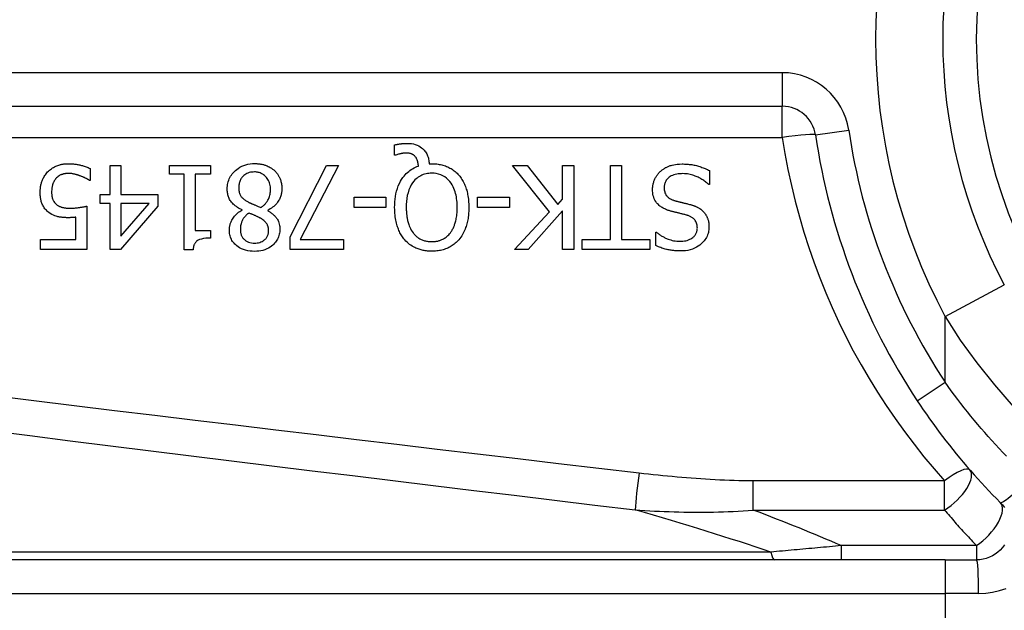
# Model space of a CAD drawing. Header units: inches. Extents: x 7 to 171, y 11 to 89.
# Tile 16 of 128: x 7.859 to 8.437, y 35.891 to 36.237. Entities that reach past the tile are written whole.
import ezdxf

# ---------------------------------------------------------------- set-up
doc = ezdxf.new("R2010")
doc.units = ezdxf.units.IN
doc.header["$MEASUREMENT"] = 0
doc.layers.add('Visible Edges(ANSI)', color=7, linetype='Continuous', lineweight=25)
doc.layers.add('Visible Tangent Edges(ANSI)', color=7, linetype='Continuous', lineweight=25)

msp = doc.modelspace()

# ---------------------------------------------------------------- linework, layer by layer
at = {"layer": 'Visible Edges(ANSI)'}
for p, q in [((7.65439, 36.18637), (8.30637, 36.18637)), ((8.07883, 36.1578), (8.07883, 36.16374)), ((8.07971, 36.1578), (8.07883, 36.1578)), ((8.09925, 36.15273), (8.10077, 36.15273)), ((7.90041, 36.14994), (7.90041, 36.14296)), ((7.91205, 36.1517), (7.91839, 36.1517)), ((7.91205, 36.13479), (7.91205, 36.1517)), ((7.91839, 36.1517), (7.91839, 36.13479)), ((7.94691, 36.14667), (7.94691, 36.1517)), ((7.94691, 36.1517), (7.97092, 36.1517)), ((7.95564, 36.14667), (7.94691, 36.14667)), ((7.95564, 36.10232), (7.95564, 36.14667)), ((7.96198, 36.14667), (7.96198, 36.11369)), ((7.97092, 36.14667), (7.96198, 36.14667)), ((7.97092, 36.1517), (7.97092, 36.14667)), ((8.01774, 36.10986), (8.03903, 36.1517)), ((8.04605, 36.1517), (8.02356, 36.10827)), ((8.03903, 36.1517), (8.04605, 36.1517)), ((8.16976, 36.12446), (8.14819, 36.1517)), ((8.14819, 36.1517), (8.15668, 36.1517)), ((8.15668, 36.1517), (8.17467, 36.1288)), ((8.17754, 36.1517), (8.18408, 36.1517)), ((8.17754, 36.13203), (8.17754, 36.1517)), ((8.18408, 36.1517), (8.18408, 36.10248)), ((8.20557, 36.10831), (8.20557, 36.1517)), ((8.20557, 36.1517), (8.21211, 36.1517)), ((8.21211, 36.1517), (8.21211, 36.10831)), ((8.26372, 36.14874), (8.26372, 36.14053)), ((7.90041, 36.14296), (7.89993, 36.14296)), ((8.26372, 36.14053), (8.26324, 36.14053)), ((7.90619, 36.12948), (7.90619, 36.13479)), ((7.90619, 36.13479), (7.91205, 36.13479)), ((7.91839, 36.13479), (7.94013, 36.13479)), ((7.94013, 36.13479), (7.94013, 36.12785)), ((7.91205, 36.12948), (7.90619, 36.12948)), ((7.91205, 36.10248), (7.91205, 36.12948)), ((7.91839, 36.12948), (7.91839, 36.11026)), ((7.91839, 36.11026), (7.93494, 36.12948)), ((7.93494, 36.12948), (7.91839, 36.12948)), ((8.05518, 36.12717), (8.05518, 36.13315)), ((8.05518, 36.13315), (8.07381, 36.13315)), ((8.07381, 36.13315), (8.07381, 36.12717)), ((8.12765, 36.12717), (8.12765, 36.13315)), ((8.12765, 36.13315), (8.14627, 36.13315)), ((8.14627, 36.13315), (8.14627, 36.12717)), ((8.17467, 36.1288), (8.17754, 36.13203)), ((7.89837, 36.12785), (7.89837, 36.10248)), ((7.94013, 36.12785), (7.91811, 36.10248)), ((7.98954, 36.12549), (7.98954, 36.12569)), ((8.00454, 36.12541), (8.00454, 36.12521)), ((8.07381, 36.12717), (8.05518, 36.12717)), ((8.14627, 36.12717), (8.12765, 36.12717)), ((8.14938, 36.10248), (8.16976, 36.12446)), ((8.17754, 36.12509), (8.15736, 36.10248)), ((8.17754, 36.10248), (8.17754, 36.12509)), ((7.89203, 36.10827), (7.89203, 36.12139)), ((7.96198, 36.11369), (7.97092, 36.11369)), ((7.97092, 36.11369), (7.97092, 36.10918)), ((8.23217, 36.1048), (8.23217, 36.11261)), ((8.23217, 36.11261), (8.23265, 36.11261)), ((7.87137, 36.10248), (7.87137, 36.10827)), ((7.87137, 36.10827), (7.89203, 36.10827)), ((8.01774, 36.10248), (8.01774, 36.10986)), ((8.02356, 36.10827), (8.04896, 36.10827)), ((8.04896, 36.10827), (8.04896, 36.10248)), ((8.18906, 36.10248), (8.18906, 36.10831)), ((8.18906, 36.10831), (8.20557, 36.10831)), ((8.21211, 36.10831), (8.22862, 36.10831)), ((8.22862, 36.10831), (8.22862, 36.10248)), ((7.89837, 36.10248), (7.87137, 36.10248)), ((7.91811, 36.10248), (7.91205, 36.10248)), ((7.96075, 36.10232), (7.95564, 36.10232)), ((8.04896, 36.10248), (8.01774, 36.10248)), ((8.15736, 36.10248), (8.14938, 36.10248)), ((8.18408, 36.10248), (8.17754, 36.10248)), ((8.22862, 36.10248), (8.18906, 36.10248)), ((8.40187, 35.92061), (7.75281, 35.92061)), ((8.40187, 35.92061), (8.4203, 35.92061))]:
    msp.add_line(p, q, dxfattribs=at)
at = {"layer": 'Visible Edges(ANSI)', "flags": 128}
for points in [[(8.07883, 36.16374), (8.07923, 36.16383), (8.07963, 36.16392), (8.08001, 36.164), (8.08039, 36.16408), (8.08076, 36.16414), (8.08112, 36.16421), (8.08147, 36.16426), (8.0818, 36.16431), (8.08212, 36.16436), (8.08243, 36.1644), (8.08273, 36.16443), (8.08301, 36.16447), (8.0833, 36.1645), (8.08359, 36.16452), (8.08388, 36.16455), (8.08417, 36.16457), (8.08446, 36.16459), (8.08475, 36.16461), (8.08504, 36.16462), (8.08533, 36.16464), (8.08562, 36.16464), (8.08591, 36.16465), (8.0862, 36.16466), (8.08649, 36.16466)], [(8.08649, 36.16466), (8.08766, 36.16462), (8.08882, 36.16451), (8.08997, 36.16431), (8.09109, 36.16402), (8.09219, 36.16363), (8.09319, 36.16316), (8.09406, 36.16265), (8.0948, 36.16213), (8.09542, 36.16162), (8.09593, 36.16114), (8.09638, 36.16066), (8.09679, 36.16015), (8.09718, 36.15962), (8.09752, 36.15907), (8.09784, 36.15849), (8.09812, 36.15789), (8.09836, 36.15728), (8.09858, 36.15665), (8.09876, 36.15601), (8.09891, 36.15536), (8.09904, 36.15471), (8.09913, 36.15405), (8.0992, 36.15339), (8.09925, 36.15273)], [(8.08541, 36.15895), (8.08525, 36.15895), (8.08508, 36.15895), (8.08491, 36.15894), (8.08473, 36.15893), (8.08456, 36.15891), (8.08439, 36.1589), (8.08421, 36.15888), (8.08404, 36.15886), (8.08387, 36.15883), (8.08369, 36.15881), (8.08352, 36.15878), (8.08335, 36.15875), (8.08318, 36.15872), (8.08301, 36.15869), (8.08284, 36.15865), (8.08267, 36.15862), (8.0825, 36.15858), (8.08234, 36.15854), (8.08212, 36.15849), (8.08174, 36.1584), (8.08126, 36.15828), (8.08072, 36.15813), (8.08019, 36.15797), (8.07971, 36.1578)], [(8.09108, 36.15696), (8.09092, 36.15713), (8.09076, 36.15729), (8.09059, 36.15745), (8.09042, 36.15759), (8.09024, 36.15773), (8.09006, 36.15787), (8.08987, 36.15799), (8.08967, 36.15811), (8.08947, 36.15822), (8.08926, 36.15832), (8.08905, 36.15842), (8.08883, 36.1585), (8.0886, 36.15858), (8.08835, 36.15865), (8.08809, 36.15871), (8.08782, 36.15877), (8.08753, 36.15882), (8.08723, 36.15886), (8.08693, 36.15889), (8.08662, 36.15891), (8.08632, 36.15893), (8.08601, 36.15894), (8.08571, 36.15895), (8.08541, 36.15895)], [(7.87544, 36.14791), (7.87596, 36.14843), (7.8765, 36.14893), (7.87707, 36.1494), (7.87766, 36.14983), (7.87827, 36.15023), (7.87891, 36.15061), (7.87956, 36.15095), (7.88022, 36.15127), (7.88085, 36.15154), (7.88145, 36.15176), (7.88201, 36.15195), (7.88253, 36.1521), (7.88301, 36.15222), (7.88343, 36.15232), (7.88384, 36.1524), (7.88424, 36.15247), (7.88465, 36.15253), (7.88506, 36.15259), (7.88547, 36.15263), (7.88588, 36.15267), (7.88629, 36.1527), (7.8867, 36.15272), (7.88711, 36.15273), (7.88753, 36.15273)], [(7.88753, 36.15273), (7.88805, 36.15273), (7.88857, 36.15271), (7.88909, 36.15269), (7.88962, 36.15266), (7.89013, 36.15262), (7.89065, 36.15258), (7.89117, 36.15252), (7.89169, 36.15246), (7.8922, 36.15238), (7.89272, 36.1523), (7.89323, 36.15221), (7.89375, 36.15211), (7.89426, 36.152), (7.89477, 36.15188), (7.8953, 36.15175), (7.89584, 36.15161), (7.8964, 36.15146), (7.89696, 36.15129), (7.89754, 36.15111), (7.89811, 36.15091), (7.89869, 36.15069), (7.89927, 36.15046), (7.89984, 36.15021), (7.90041, 36.14994)], [(7.98081, 36.13798), (7.98083, 36.13884), (7.9809, 36.1397), (7.98101, 36.14055), (7.98118, 36.14139), (7.98139, 36.14221), (7.98166, 36.14303), (7.98198, 36.14383), (7.98236, 36.14461), (7.98278, 36.14536), (7.98324, 36.14608), (7.98375, 36.14677), (7.9843, 36.14743), (7.9849, 36.14806), (7.98557, 36.14871), (7.98634, 36.14936), (7.98722, 36.15001), (7.98819, 36.15063), (7.98928, 36.15121), (7.99047, 36.15172), (7.9917, 36.15212), (7.99296, 36.15243), (7.99424, 36.15265), (7.99554, 36.15277), (7.99684, 36.15281)], [(7.99684, 36.15281), (7.99728, 36.15281), (7.99772, 36.1528), (7.99816, 36.15278), (7.99859, 36.15275), (7.99903, 36.15271), (7.99947, 36.15266), (7.9999, 36.15261), (8.00033, 36.15254), (8.00076, 36.15246), (8.00119, 36.15238), (8.00162, 36.15228), (8.00204, 36.15218), (8.00246, 36.15206), (8.00288, 36.15193), (8.0033, 36.15179), (8.00372, 36.15164), (8.00422, 36.15144), (8.00479, 36.15119), (8.00541, 36.15089), (8.00608, 36.15052), (8.00676, 36.1501), (8.00742, 36.14963), (8.00805, 36.14913), (8.00864, 36.14858)], [(8.09295, 36.15134), (8.09293, 36.15154), (8.09291, 36.15175), (8.09289, 36.15195), (8.09286, 36.15216), (8.09283, 36.15236), (8.0928, 36.15257), (8.09277, 36.15278), (8.09273, 36.15298), (8.09269, 36.15318), (8.09265, 36.15339), (8.0926, 36.15359), (8.09256, 36.15379), (8.0925, 36.15399), (8.09245, 36.15419), (8.09239, 36.15439), (8.09233, 36.15459), (8.09226, 36.1548), (8.09217, 36.15506), (8.09205, 36.15535), (8.09191, 36.15568), (8.09174, 36.15601), (8.09154, 36.15635), (8.09132, 36.15666), (8.09108, 36.15696)], [(8.10077, 36.15273), (8.10151, 36.15272), (8.10225, 36.15269), (8.10299, 36.15264), (8.10373, 36.15257), (8.10446, 36.15248), (8.10519, 36.15237), (8.10591, 36.15223), (8.10663, 36.15207), (8.10734, 36.15188), (8.10805, 36.15167), (8.10875, 36.15143), (8.10944, 36.15117), (8.11013, 36.15088), (8.1108, 36.15056), (8.11146, 36.15022), (8.11211, 36.14985), (8.11274, 36.14946), (8.11335, 36.14903), (8.11395, 36.14859), (8.11453, 36.14812), (8.11509, 36.14763), (8.11562, 36.14712), (8.11614, 36.14659), (8.11664, 36.14603)], [(8.23473, 36.14811), (8.23503, 36.14837), (8.23533, 36.14863), (8.23564, 36.14888), (8.23595, 36.14913), (8.23627, 36.14936), (8.2366, 36.14959), (8.23693, 36.14981), (8.23726, 36.15002), (8.2376, 36.15023), (8.23794, 36.15042), (8.23829, 36.15061), (8.23865, 36.15079), (8.23901, 36.15096), (8.23937, 36.15113), (8.23974, 36.15128), (8.24011, 36.15143), (8.24056, 36.1516), (8.24113, 36.15178), (8.24183, 36.15197), (8.24267, 36.15215), (8.24365, 36.15232), (8.24479, 36.15245), (8.24609, 36.15254), (8.24757, 36.15257)], [(8.24757, 36.15257), (8.24826, 36.15257), (8.24896, 36.15255), (8.24966, 36.15253), (8.25037, 36.15249), (8.25108, 36.15244), (8.25179, 36.15237), (8.2525, 36.15229), (8.25321, 36.1522), (8.25391, 36.15209), (8.25461, 36.15196), (8.2553, 36.15181), (8.25597, 36.15165), (8.25664, 36.15146), (8.2573, 36.15126), (8.25796, 36.15105), (8.25861, 36.15083), (8.25926, 36.1506), (8.25991, 36.15037), (8.26056, 36.15012), (8.2612, 36.14986), (8.26184, 36.1496), (8.26247, 36.14932), (8.2631, 36.14904), (8.26372, 36.14874)], [(7.8711, 36.13606), (7.8711, 36.13655), (7.87112, 36.13704), (7.87115, 36.13753), (7.87119, 36.13801), (7.87124, 36.13849), (7.8713, 36.13897), (7.87137, 36.13945), (7.87146, 36.13993), (7.87156, 36.1404), (7.87168, 36.14088), (7.8718, 36.14134), (7.87195, 36.14181), (7.8721, 36.14227), (7.87227, 36.14274), (7.87246, 36.14321), (7.87267, 36.1437), (7.87291, 36.1442), (7.87317, 36.14472), (7.87347, 36.14524), (7.87379, 36.14577), (7.87415, 36.14631), (7.87454, 36.14684), (7.87497, 36.14738), (7.87544, 36.14791)], [(7.88741, 36.14703), (7.88717, 36.14703), (7.88693, 36.14702), (7.88669, 36.14701), (7.88645, 36.14699), (7.88621, 36.14696), (7.88597, 36.14693), (7.88574, 36.1469), (7.8855, 36.14686), (7.88527, 36.14682), (7.88504, 36.14677), (7.88481, 36.14671), (7.88457, 36.14665), (7.88435, 36.14659), (7.88412, 36.14651), (7.88389, 36.14644), (7.88366, 36.14636), (7.88342, 36.14627), (7.8831, 36.14613), (7.8827, 36.14593), (7.88223, 36.14567), (7.88172, 36.14533), (7.88121, 36.14494), (7.88075, 36.1445), (7.88031, 36.14404)], [(7.89463, 36.14559), (7.89442, 36.14566), (7.89422, 36.14573), (7.89401, 36.1458), (7.89381, 36.14587), (7.8936, 36.14594), (7.8934, 36.146), (7.89319, 36.14607), (7.89298, 36.14613), (7.89277, 36.14619), (7.89256, 36.14625), (7.89235, 36.14631), (7.89214, 36.14637), (7.89193, 36.14643), (7.89172, 36.14649), (7.89151, 36.14654), (7.8913, 36.14659), (7.8911, 36.14664), (7.89086, 36.1467), (7.89052, 36.14676), (7.8901, 36.14684), (7.88957, 36.14691), (7.88895, 36.14697), (7.88823, 36.14701), (7.88741, 36.14703)], [(7.99676, 36.14791), (7.99598, 36.14788), (7.9952, 36.14781), (7.99443, 36.14769), (7.99368, 36.1475), (7.99294, 36.14725), (7.99224, 36.14695), (7.99162, 36.1466), (7.99107, 36.14624), (7.99058, 36.14586), (7.99016, 36.14547), (7.98978, 36.14508), (7.98944, 36.14467), (7.98912, 36.14424), (7.98884, 36.14379), (7.98859, 36.14332), (7.98836, 36.14283), (7.98817, 36.14233), (7.988, 36.14182), (7.98787, 36.14129), (7.98776, 36.14077), (7.98768, 36.14023), (7.98763, 36.13969), (7.9876, 36.13916), (7.98759, 36.13861)], [(8.00621, 36.13762), (8.00619, 36.1384), (8.00612, 36.13919), (8.00601, 36.13996), (8.00584, 36.14072), (8.00562, 36.14148), (8.00533, 36.14221), (8.00501, 36.1429), (8.00464, 36.14353), (8.00426, 36.1441), (8.00385, 36.14461), (8.00345, 36.14507), (8.00303, 36.14549), (8.0026, 36.14587), (8.00215, 36.14622), (8.00168, 36.14654), (8.00119, 36.14683), (8.00068, 36.14709), (8.00014, 36.14732), (7.9996, 36.1475), (7.99904, 36.14765), (7.99848, 36.14777), (7.99791, 36.14785), (7.99734, 36.14789), (7.99676, 36.14791)], [(8.00864, 36.14858), (8.00894, 36.14829), (8.00922, 36.14799), (8.0095, 36.14768), (8.00976, 36.14737), (8.01001, 36.14705), (8.01026, 36.14672), (8.01049, 36.14638), (8.01071, 36.14604), (8.01092, 36.14569), (8.01112, 36.14533), (8.01131, 36.14497), (8.01149, 36.14459), (8.01166, 36.14421), (8.01182, 36.14381), (8.01199, 36.14336), (8.01215, 36.14287), (8.01231, 36.14235), (8.01245, 36.14179), (8.01258, 36.14119), (8.01269, 36.14057), (8.01277, 36.13996), (8.01283, 36.13934), (8.01286, 36.13872), (8.01287, 36.1381)], [(8.07899, 36.12713), (8.07902, 36.12873), (8.0791, 36.13034), (8.07925, 36.13195), (8.07947, 36.13355), (8.07976, 36.13514), (8.08014, 36.13671), (8.0806, 36.13825), (8.08115, 36.13975), (8.08177, 36.14115), (8.08242, 36.14242), (8.08311, 36.14355), (8.0838, 36.14457), (8.0845, 36.14547), (8.08518, 36.14626), (8.08583, 36.14695), (8.08651, 36.14759), (8.08722, 36.1482), (8.08796, 36.14877), (8.08874, 36.1493), (8.08954, 36.1498), (8.09036, 36.15025), (8.0912, 36.15065), (8.09207, 36.15101), (8.09295, 36.15134)], [(8.10073, 36.14715), (8.09989, 36.14713), (8.09905, 36.14707), (8.09822, 36.14696), (8.0974, 36.14681), (8.0966, 36.14661), (8.0958, 36.14635), (8.09502, 36.14605), (8.09426, 36.14569), (8.09353, 36.14528), (8.09284, 36.14483), (8.09218, 36.14434), (8.09154, 36.1438), (8.09093, 36.14321), (8.09024, 36.14246), (8.08951, 36.14152), (8.08875, 36.14035), (8.08801, 36.13894), (8.08735, 36.13735), (8.08683, 36.1357), (8.08643, 36.13402), (8.08615, 36.13232), (8.08595, 36.13059), (8.08585, 36.12886), (8.08581, 36.12713)], [(8.11568, 36.12713), (8.11567, 36.12815), (8.11564, 36.12917), (8.11557, 36.1302), (8.11548, 36.13123), (8.11536, 36.13226), (8.1152, 36.13328), (8.115, 36.1343), (8.11477, 36.1353), (8.11449, 36.13629), (8.11417, 36.13726), (8.11379, 36.13823), (8.11333, 36.13924), (8.11278, 36.14027), (8.11212, 36.14131), (8.11134, 36.14233), (8.11043, 36.14332), (8.10945, 36.14421), (8.10838, 36.145), (8.10723, 36.14567), (8.10601, 36.14622), (8.10473, 36.14664), (8.10341, 36.14693), (8.10208, 36.1471), (8.10073, 36.14715)], [(8.23026, 36.13766), (8.23027, 36.13815), (8.23029, 36.13864), (8.23034, 36.13912), (8.23039, 36.1396), (8.23047, 36.14008), (8.23056, 36.14055), (8.23066, 36.14103), (8.23079, 36.1415), (8.23092, 36.14196), (8.23108, 36.14242), (8.23124, 36.14288), (8.23143, 36.14334), (8.23163, 36.14379), (8.23184, 36.14423), (8.23206, 36.14466), (8.2323, 36.14508), (8.23255, 36.1455), (8.23282, 36.1459), (8.2331, 36.1463), (8.2334, 36.14668), (8.23371, 36.14706), (8.23404, 36.14742), (8.23437, 36.14777), (8.23473, 36.14811)], [(8.24805, 36.14691), (8.24715, 36.14689), (8.24625, 36.14684), (8.24535, 36.14675), (8.24445, 36.14661), (8.24357, 36.14642), (8.24271, 36.14617), (8.24191, 36.14587), (8.24121, 36.14554), (8.24061, 36.1452), (8.2401, 36.14485), (8.23966, 36.1445), (8.23929, 36.14415), (8.23894, 36.14379), (8.23861, 36.14341), (8.23832, 36.143), (8.23805, 36.14258), (8.23782, 36.14213), (8.23761, 36.14167), (8.23744, 36.14119), (8.23731, 36.1407), (8.23721, 36.14021), (8.23713, 36.13971), (8.23709, 36.1392), (8.23708, 36.13869)], [(8.26324, 36.14053), (8.26277, 36.14096), (8.26229, 36.14138), (8.2618, 36.14178), (8.2613, 36.14217), (8.26079, 36.14254), (8.26027, 36.14291), (8.25975, 36.14325), (8.25921, 36.14358), (8.25867, 36.1439), (8.25811, 36.14421), (8.25755, 36.1445), (8.25698, 36.14477), (8.2564, 36.14504), (8.2558, 36.14528), (8.25518, 36.14553), (8.25452, 36.14576), (8.25382, 36.14599), (8.25308, 36.14621), (8.25231, 36.1464), (8.25151, 36.14657), (8.25068, 36.14671), (8.24983, 36.14682), (8.24895, 36.14689), (8.24805, 36.14691)], [(7.88031, 36.14404), (7.88014, 36.14383), (7.87998, 36.14362), (7.87982, 36.1434), (7.87967, 36.14318), (7.87952, 36.14296), (7.87939, 36.14273), (7.87926, 36.14251), (7.87913, 36.14227), (7.87901, 36.14204), (7.8789, 36.1418), (7.87879, 36.14155), (7.87869, 36.14131), (7.87859, 36.14106), (7.8785, 36.14081), (7.87841, 36.14055), (7.87832, 36.14025), (7.87823, 36.1399), (7.87813, 36.1395), (7.87805, 36.13906), (7.87797, 36.13856), (7.8779, 36.13801), (7.87784, 36.13741), (7.87781, 36.13674), (7.8778, 36.13602)], [(7.89993, 36.14296), (7.89982, 36.14304), (7.8997, 36.14312), (7.89958, 36.14321), (7.89944, 36.1433), (7.89929, 36.14339), (7.89914, 36.14349), (7.89897, 36.14358), (7.89879, 36.14369), (7.89861, 36.14379), (7.89841, 36.1439), (7.8982, 36.14401), (7.89799, 36.14412), (7.89776, 36.14424), (7.89753, 36.14436), (7.89728, 36.14448), (7.89703, 36.1446), (7.89676, 36.14472), (7.89649, 36.14484), (7.8962, 36.14496), (7.8959, 36.14509), (7.8956, 36.14521), (7.89528, 36.14534), (7.89496, 36.14547), (7.89463, 36.14559)], [(8.11664, 36.14603), (8.11714, 36.14544), (8.1176, 36.14482), (8.11805, 36.14419), (8.11847, 36.14355), (8.11886, 36.14289), (8.11923, 36.14222), (8.11958, 36.14153), (8.11991, 36.14083), (8.12021, 36.14012), (8.12049, 36.1394), (8.12076, 36.13867), (8.12101, 36.13791), (8.12124, 36.13714), (8.12145, 36.13634), (8.12164, 36.13553), (8.12182, 36.13469), (8.12198, 36.13383), (8.12211, 36.13294), (8.12223, 36.13204), (8.12233, 36.13111), (8.1224, 36.13015), (8.12246, 36.12917), (8.12249, 36.12816), (8.1225, 36.12713)], [(7.87616, 36.12418), (7.87566, 36.12458), (7.87518, 36.125), (7.87473, 36.12544), (7.8743, 36.1259), (7.8739, 36.12639), (7.87352, 36.1269), (7.87317, 36.12743), (7.87284, 36.12798), (7.87255, 36.12852), (7.8723, 36.12906), (7.87209, 36.12958), (7.8719, 36.1301), (7.87175, 36.1306), (7.87162, 36.13109), (7.87151, 36.13158), (7.87142, 36.13207), (7.87133, 36.13256), (7.87127, 36.13306), (7.87121, 36.13356), (7.87117, 36.13406), (7.87114, 36.13456), (7.87111, 36.13507), (7.8711, 36.13557), (7.8711, 36.13606)], [(7.8778, 36.13602), (7.8778, 36.13575), (7.8778, 36.13547), (7.87781, 36.13519), (7.87783, 36.13492), (7.87785, 36.13464), (7.87788, 36.13437), (7.87791, 36.13411), (7.87794, 36.13384), (7.87798, 36.13358), (7.87803, 36.13332), (7.87809, 36.13306), (7.87815, 36.13281), (7.87821, 36.13256), (7.87829, 36.13232), (7.87837, 36.13208), (7.87846, 36.13184), (7.87856, 36.1316), (7.87871, 36.13129), (7.8789, 36.13093), (7.87915, 36.13052), (7.87946, 36.13009), (7.87981, 36.12967), (7.88018, 36.12928), (7.88059, 36.12892)], [(7.98954, 36.12569), (7.98885, 36.12603), (7.98816, 36.12638), (7.98748, 36.12677), (7.98682, 36.12717), (7.98618, 36.1276), (7.98555, 36.12806), (7.98495, 36.12855), (7.98438, 36.12906), (7.98384, 36.12961), (7.98334, 36.13016), (7.98291, 36.13071), (7.98254, 36.13125), (7.98221, 36.13179), (7.98194, 36.13233), (7.9817, 36.13288), (7.9815, 36.13342), (7.98133, 36.13397), (7.98118, 36.13453), (7.98106, 36.13509), (7.98097, 36.13567), (7.98089, 36.13624), (7.98084, 36.13682), (7.98082, 36.1374), (7.98081, 36.13798)], [(7.98759, 36.13861), (7.9876, 36.13808), (7.98763, 36.13755), (7.98768, 36.13702), (7.98776, 36.13649), (7.98787, 36.13596), (7.98801, 36.13545), (7.98818, 36.13495), (7.98838, 36.1345), (7.9886, 36.13409), (7.98883, 36.13372), (7.98907, 36.13339), (7.98933, 36.1331), (7.98959, 36.13282), (7.98987, 36.13255), (7.99017, 36.13228), (7.99048, 36.13202), (7.99081, 36.13177), (7.99115, 36.13152), (7.9915, 36.13128), (7.99186, 36.13104), (7.99223, 36.13081), (7.99261, 36.13059), (7.99299, 36.13037), (7.99337, 36.13016)], [(8.00059, 36.12709), (8.00094, 36.12733), (8.00129, 36.12758), (8.00163, 36.12785), (8.00196, 36.12812), (8.00228, 36.1284), (8.00258, 36.12869), (8.00288, 36.12899), (8.00317, 36.12931), (8.00345, 36.12963), (8.00372, 36.12996), (8.00397, 36.13031), (8.00422, 36.13066), (8.00446, 36.13104), (8.00471, 36.13147), (8.00496, 36.13194), (8.00519, 36.13245), (8.00542, 36.13301), (8.00563, 36.13362), (8.00581, 36.13427), (8.00596, 36.13493), (8.00607, 36.1356), (8.00615, 36.13627), (8.0062, 36.13694), (8.00621, 36.13762)], [(8.01287, 36.1381), (8.01286, 36.13756), (8.01283, 36.13703), (8.01278, 36.1365), (8.01271, 36.13597), (8.01262, 36.13545), (8.01251, 36.13493), (8.01238, 36.13442), (8.01223, 36.13391), (8.01206, 36.13341), (8.01186, 36.13291), (8.01164, 36.1324), (8.01138, 36.13186), (8.01107, 36.1313), (8.01072, 36.13072), (8.01031, 36.13012), (8.00985, 36.12952), (8.00932, 36.12891), (8.00874, 36.12831), (8.00811, 36.12773), (8.00744, 36.1272), (8.00675, 36.1267), (8.00604, 36.12624), (8.0053, 36.12581), (8.00454, 36.12541)], [(8.24003, 36.12525), (8.2395, 36.12542), (8.23898, 36.1256), (8.23846, 36.1258), (8.23795, 36.12601), (8.23744, 36.12623), (8.23694, 36.12648), (8.23645, 36.12673), (8.23596, 36.12701), (8.23549, 36.1273), (8.23504, 36.12761), (8.2346, 36.12794), (8.23414, 36.12831), (8.23366, 36.12876), (8.23316, 36.12928), (8.23266, 36.12988), (8.23217, 36.13058), (8.2317, 36.13136), (8.2313, 36.1322), (8.23097, 36.13307), (8.2307, 36.13396), (8.2305, 36.13487), (8.23036, 36.13579), (8.23029, 36.13672), (8.23026, 36.13766)], [(8.23708, 36.13869), (8.2371, 36.13808), (8.23715, 36.13746), (8.23724, 36.13685), (8.23738, 36.13625), (8.23756, 36.13566), (8.2378, 36.1351), (8.23805, 36.13461), (8.23832, 36.13419), (8.2386, 36.13383), (8.23886, 36.13353), (8.23911, 36.13328), (8.23937, 36.13305), (8.23965, 36.13282), (8.23993, 36.13262), (8.24022, 36.13242), (8.24052, 36.13224), (8.24083, 36.13207), (8.24115, 36.13191), (8.24147, 36.13176), (8.2418, 36.13162), (8.24213, 36.13149), (8.24247, 36.13137), (8.2428, 36.13126), (8.24314, 36.13116)], [(7.88059, 36.12892), (7.88084, 36.12871), (7.8811, 36.12851), (7.88137, 36.12832), (7.88164, 36.12815), (7.88193, 36.12799), (7.88222, 36.12783), (7.88251, 36.1277), (7.88282, 36.12757), (7.88313, 36.12745), (7.88345, 36.12734), (7.88378, 36.12724), (7.88412, 36.12715), (7.88447, 36.12707), (7.88482, 36.12699), (7.88519, 36.12692), (7.88556, 36.12687), (7.88593, 36.12681), (7.88631, 36.12677), (7.88669, 36.12673), (7.88708, 36.1267), (7.88747, 36.12668), (7.88786, 36.12666), (7.88825, 36.12665), (7.88864, 36.12665)], [(7.99337, 36.13016), (7.99353, 36.13007), (7.99368, 36.12999), (7.99385, 36.1299), (7.99402, 36.12982), (7.9942, 36.12973), (7.99438, 36.12964), (7.99458, 36.12955), (7.99478, 36.12946), (7.995, 36.12936), (7.99523, 36.12927), (7.99548, 36.12916), (7.99574, 36.12905), (7.99602, 36.12894), (7.99632, 36.12882), (7.99663, 36.12869), (7.99697, 36.12855), (7.99733, 36.1284), (7.99772, 36.12825), (7.99813, 36.12808), (7.99856, 36.12791), (7.99902, 36.12772), (7.99952, 36.12752), (8.00004, 36.12731), (8.00059, 36.12709)], [(8.24314, 36.13116), (8.24351, 36.13105), (8.24386, 36.13096), (8.24419, 36.13087), (8.2445, 36.13079), (8.2448, 36.13071), (8.24509, 36.13063), (8.24537, 36.13056), (8.24565, 36.13049), (8.24593, 36.13042), (8.24621, 36.13035), (8.2465, 36.13028), (8.24679, 36.13021), (8.2471, 36.13014), (8.24741, 36.13006), (8.24775, 36.12998), (8.24811, 36.1299), (8.24849, 36.1298), (8.24889, 36.12971), (8.24933, 36.1296), (8.24979, 36.12948), (8.25029, 36.12936), (8.25083, 36.12923), (8.25141, 36.12908), (8.25203, 36.12892)], [(8.25203, 36.12892), (8.25232, 36.12885), (8.25261, 36.12876), (8.2529, 36.12868), (8.25318, 36.12859), (8.25347, 36.1285), (8.25375, 36.12841), (8.25404, 36.12831), (8.25432, 36.12821), (8.2546, 36.1281), (8.25488, 36.128), (8.25516, 36.12788), (8.25544, 36.12777), (8.25571, 36.12765), (8.25598, 36.12753), (8.25625, 36.1274), (8.25652, 36.12727), (8.2568, 36.12712), (8.25715, 36.12693), (8.25756, 36.12669), (8.25802, 36.1264), (8.25852, 36.12604), (8.25905, 36.12562), (8.2596, 36.12514), (8.26017, 36.12458)], [(7.88757, 36.12111), (7.88721, 36.12111), (7.88685, 36.12111), (7.88648, 36.12112), (7.88612, 36.12113), (7.88575, 36.12115), (7.88538, 36.12116), (7.885, 36.12119), (7.88463, 36.12121), (7.88426, 36.12124), (7.88389, 36.12128), (7.88351, 36.12132), (7.88315, 36.12137), (7.88278, 36.12142), (7.88241, 36.12148), (7.88205, 36.12154), (7.8817, 36.12161), (7.88135, 36.12168), (7.88097, 36.12177), (7.88043, 36.12192), (7.87971, 36.12217), (7.87885, 36.12253), (7.87791, 36.12301), (7.87702, 36.12356), (7.87616, 36.12418)], [(7.88864, 36.12665), (7.88908, 36.12665), (7.88952, 36.12666), (7.88996, 36.12668), (7.8904, 36.12669), (7.89084, 36.12672), (7.89128, 36.12675), (7.89172, 36.12679), (7.89216, 36.12683), (7.8926, 36.12687), (7.89304, 36.12693), (7.89349, 36.12699), (7.89394, 36.12705), (7.89438, 36.12711), (7.89483, 36.12718), (7.89526, 36.12725), (7.89568, 36.12733), (7.89609, 36.1274), (7.89649, 36.12747), (7.89687, 36.12754), (7.89722, 36.12761), (7.89755, 36.12767), (7.89786, 36.12774), (7.89813, 36.12779), (7.89837, 36.12785)], [(7.98204, 36.11389), (7.98205, 36.11434), (7.98208, 36.11479), (7.98212, 36.11524), (7.98219, 36.11568), (7.98226, 36.11612), (7.98236, 36.11656), (7.98247, 36.11699), (7.9826, 36.11742), (7.98275, 36.11785), (7.9829, 36.11827), (7.98309, 36.11872), (7.98331, 36.11921), (7.98358, 36.11974), (7.98389, 36.1203), (7.98426, 36.12088), (7.98468, 36.12148), (7.98515, 36.12208), (7.98568, 36.12267), (7.98625, 36.12323), (7.98686, 36.12376), (7.98749, 36.12425), (7.98815, 36.1247), (7.98883, 36.12511), (7.98954, 36.12549)], [(7.99341, 36.12382), (7.99318, 36.12364), (7.99296, 36.12346), (7.99273, 36.12328), (7.99251, 36.12309), (7.99229, 36.1229), (7.99208, 36.1227), (7.99187, 36.1225), (7.99166, 36.1223), (7.99145, 36.12209), (7.99126, 36.12188), (7.99106, 36.12166), (7.99087, 36.12144), (7.99069, 36.12121), (7.99052, 36.12099), (7.99035, 36.12075), (7.99019, 36.12052), (7.99003, 36.12027), (7.98982, 36.1199), (7.98953, 36.11931), (7.98922, 36.11851), (7.98892, 36.11751), (7.98868, 36.11634), (7.98855, 36.11516), (7.9885, 36.11397)], [(8.00035, 36.12075), (8.00021, 36.12083), (8.00005, 36.12091), (7.99987, 36.12101), (7.99967, 36.12111), (7.99946, 36.12122), (7.99922, 36.12134), (7.99897, 36.12147), (7.99871, 36.1216), (7.99844, 36.12173), (7.99815, 36.12187), (7.99785, 36.12201), (7.99754, 36.12216), (7.99722, 36.12231), (7.99689, 36.12245), (7.99656, 36.1226), (7.99622, 36.12275), (7.99587, 36.12289), (7.99552, 36.12304), (7.99517, 36.12318), (7.99482, 36.12332), (7.99446, 36.12345), (7.99411, 36.12358), (7.99376, 36.1237), (7.99341, 36.12382)], [(8.00454, 36.12521), (8.00495, 36.12497), (8.00536, 36.12471), (8.00577, 36.12445), (8.00617, 36.12417), (8.00657, 36.12389), (8.00696, 36.1236), (8.00735, 36.12329), (8.00772, 36.12298), (8.00809, 36.12265), (8.00844, 36.12232), (8.00878, 36.12197), (8.00911, 36.12162), (8.00942, 36.12125), (8.00972, 36.12087), (8.01002, 36.12045), (8.01032, 36.11996), (8.01061, 36.11942), (8.01088, 36.11881), (8.01113, 36.11812), (8.01134, 36.11738), (8.01149, 36.11662), (8.0116, 36.11586), (8.01166, 36.1151), (8.01167, 36.11433)], [(8.0849, 36.10815), (8.08443, 36.1087), (8.084, 36.10927), (8.08358, 36.10986), (8.08318, 36.11046), (8.08281, 36.11107), (8.08245, 36.11169), (8.08212, 36.11233), (8.08181, 36.11298), (8.08151, 36.11363), (8.08123, 36.1143), (8.08097, 36.11497), (8.08072, 36.11567), (8.08048, 36.11641), (8.08025, 36.11718), (8.08003, 36.11798), (8.07983, 36.11883), (8.07965, 36.11971), (8.07949, 36.12064), (8.07934, 36.1216), (8.07922, 36.12262), (8.07912, 36.12367), (8.07905, 36.12478), (8.07901, 36.12593), (8.07899, 36.12713)], [(8.08581, 36.12713), (8.08582, 36.12658), (8.08583, 36.12603), (8.08584, 36.12547), (8.08587, 36.12492), (8.0859, 36.12436), (8.08594, 36.12381), (8.08599, 36.12325), (8.08605, 36.1227), (8.08612, 36.12214), (8.0862, 36.12159), (8.08629, 36.12104), (8.08639, 36.1205), (8.0865, 36.11996), (8.08662, 36.11942), (8.08675, 36.11888), (8.0869, 36.11835), (8.08708, 36.11776), (8.0873, 36.11708), (8.08757, 36.11634), (8.08789, 36.11555), (8.08828, 36.11473), (8.08872, 36.11389), (8.08924, 36.11305), (8.08984, 36.11221)], [(8.11166, 36.11221), (8.11196, 36.11262), (8.11224, 36.11303), (8.11251, 36.11345), (8.11277, 36.11388), (8.11301, 36.11432), (8.11324, 36.11477), (8.11346, 36.11522), (8.11366, 36.11568), (8.11386, 36.11615), (8.11404, 36.11662), (8.1142, 36.11709), (8.11437, 36.11758), (8.11453, 36.11811), (8.11469, 36.11868), (8.11484, 36.1193), (8.11499, 36.11996), (8.11514, 36.12068), (8.11527, 36.12144), (8.11538, 36.12225), (8.11549, 36.12311), (8.11557, 36.12403), (8.11563, 36.12501), (8.11567, 36.12604), (8.11568, 36.12713)], [(8.1225, 36.12713), (8.1225, 36.12633), (8.12248, 36.12553), (8.12244, 36.12472), (8.12239, 36.12392), (8.12233, 36.12312), (8.12225, 36.12231), (8.12215, 36.12151), (8.12203, 36.12071), (8.1219, 36.11992), (8.12174, 36.11913), (8.12157, 36.11835), (8.12137, 36.11757), (8.12115, 36.1168), (8.12091, 36.11604), (8.12065, 36.11527), (8.12035, 36.11448), (8.12001, 36.11369), (8.11965, 36.11289), (8.11924, 36.11209), (8.1188, 36.11128), (8.11831, 36.11049), (8.11779, 36.10969), (8.11722, 36.10891), (8.1166, 36.10815)], [(8.25012, 36.12266), (8.24966, 36.12278), (8.24921, 36.1229), (8.24876, 36.12302), (8.24831, 36.12313), (8.24787, 36.12325), (8.24742, 36.12336), (8.24699, 36.12346), (8.24655, 36.12357), (8.24612, 36.12368), (8.24569, 36.12378), (8.24526, 36.12388), (8.24484, 36.12399), (8.24442, 36.12409), (8.244, 36.12419), (8.24359, 36.12429), (8.24318, 36.1244), (8.24277, 36.1245), (8.24237, 36.1246), (8.24197, 36.12471), (8.24158, 36.12481), (8.24119, 36.12492), (8.2408, 36.12503), (8.24041, 36.12514), (8.24003, 36.12525)], [(8.26017, 36.12458), (8.26037, 36.12435), (8.26057, 36.12413), (8.26075, 36.1239), (8.26093, 36.12366), (8.26111, 36.12342), (8.26128, 36.12318), (8.26144, 36.12293), (8.26159, 36.12268), (8.26174, 36.12242), (8.26188, 36.12216), (8.26202, 36.1219), (8.26215, 36.12163), (8.26227, 36.12136), (8.26239, 36.12109), (8.2625, 36.12081), (8.26261, 36.1205), (8.26274, 36.12013), (8.26287, 36.1197), (8.26299, 36.11921), (8.26311, 36.11864), (8.26321, 36.11801), (8.26329, 36.11731), (8.26334, 36.11653), (8.26336, 36.11568)], [(7.89203, 36.12139), (7.89188, 36.12137), (7.89172, 36.12135), (7.89156, 36.12133), (7.8914, 36.12131), (7.89125, 36.12129), (7.89109, 36.12128), (7.89093, 36.12126), (7.89077, 36.12124), (7.89062, 36.12123), (7.89046, 36.12122), (7.8903, 36.12121), (7.89014, 36.12119), (7.88999, 36.12118), (7.88982, 36.12117), (7.88965, 36.12116), (7.88945, 36.12115), (7.88925, 36.12115), (7.88903, 36.12114), (7.8888, 36.12113), (7.88857, 36.12112), (7.88832, 36.12112), (7.88807, 36.12111), (7.88782, 36.12111), (7.88757, 36.12111)], [(8.00505, 36.11357), (8.00505, 36.11383), (8.00504, 36.11409), (8.00502, 36.11435), (8.005, 36.11461), (8.00496, 36.11487), (8.00492, 36.11513), (8.00487, 36.11539), (8.00481, 36.11564), (8.00474, 36.11589), (8.00466, 36.11614), (8.00457, 36.11639), (8.00447, 36.11663), (8.00434, 36.11691), (8.00418, 36.11722), (8.00397, 36.11756), (8.00372, 36.11792), (8.00341, 36.11831), (8.00304, 36.11871), (8.00264, 36.1191), (8.00221, 36.11947), (8.00177, 36.11982), (8.00131, 36.12015), (8.00083, 36.12046), (8.00035, 36.12075)], [(8.25654, 36.11501), (8.25653, 36.1156), (8.25648, 36.1162), (8.25639, 36.11679), (8.25626, 36.11737), (8.25608, 36.11794), (8.25586, 36.11848), (8.25561, 36.11896), (8.25534, 36.11939), (8.25507, 36.11976), (8.25479, 36.12008), (8.25451, 36.12036), (8.25423, 36.12061), (8.25394, 36.12086), (8.25363, 36.12109), (8.25331, 36.1213), (8.25298, 36.1215), (8.25265, 36.12169), (8.2523, 36.12187), (8.25195, 36.12203), (8.25159, 36.12218), (8.25123, 36.12231), (8.25086, 36.12244), (8.25049, 36.12256), (8.25012, 36.12266)], [(7.99684, 36.10137), (7.99551, 36.1014), (7.99418, 36.10152), (7.99287, 36.10172), (7.99157, 36.10201), (7.99031, 36.10241), (7.98911, 36.10291), (7.98807, 36.10346), (7.98718, 36.10403), (7.98643, 36.10459), (7.9858, 36.10513), (7.98529, 36.10563), (7.98481, 36.10615), (7.98437, 36.10669), (7.98396, 36.10725), (7.98359, 36.10784), (7.98326, 36.10845), (7.98297, 36.10909), (7.98271, 36.10974), (7.9825, 36.11041), (7.98233, 36.11109), (7.9822, 36.11179), (7.98211, 36.11248), (7.98206, 36.11318), (7.98204, 36.11389)], [(7.9885, 36.11397), (7.98851, 36.11357), (7.98854, 36.11318), (7.98858, 36.11279), (7.98864, 36.1124), (7.98872, 36.11202), (7.98881, 36.11164), (7.98893, 36.11127), (7.98907, 36.1109), (7.98923, 36.11054), (7.98941, 36.11019), (7.9896, 36.10985), (7.98982, 36.10952), (7.99005, 36.10921), (7.99029, 36.1089), (7.99056, 36.10861), (7.99086, 36.10831), (7.99126, 36.10795), (7.99179, 36.10756), (7.99247, 36.10717), (7.99328, 36.10682), (7.99415, 36.10655), (7.99505, 36.10636), (7.99596, 36.10626), (7.99688, 36.10623)], [(8.01167, 36.11433), (8.01166, 36.11358), (8.0116, 36.11284), (8.01149, 36.11211), (8.01135, 36.11139), (8.01116, 36.11067), (8.01093, 36.10997), (8.01064, 36.10927), (8.01032, 36.10861), (8.00995, 36.10796), (8.00954, 36.10735), (8.00909, 36.10675), (8.00861, 36.10619), (8.00809, 36.10564), (8.00749, 36.10507), (8.00678, 36.10449), (8.00597, 36.1039), (8.00505, 36.10334), (8.00401, 36.10281), (8.00288, 36.10234), (8.00171, 36.10198), (8.00051, 36.1017), (7.9993, 36.10151), (7.99807, 36.1014), (7.99684, 36.10137)], [(7.99688, 36.10623), (7.99764, 36.10625), (7.9984, 36.10633), (7.99915, 36.10646), (7.99988, 36.10664), (8.0006, 36.10689), (8.00126, 36.1072), (8.00184, 36.10752), (8.00233, 36.10786), (8.00274, 36.10818), (8.00307, 36.10849), (8.00335, 36.10878), (8.00361, 36.10908), (8.00385, 36.1094), (8.00407, 36.10973), (8.00426, 36.11008), (8.00444, 36.11044), (8.00459, 36.11081), (8.00472, 36.11119), (8.00483, 36.11158), (8.00491, 36.11197), (8.00498, 36.11236), (8.00502, 36.11276), (8.00505, 36.11317), (8.00505, 36.11357)], [(8.08984, 36.11221), (8.09016, 36.11181), (8.0905, 36.11141), (8.09085, 36.11103), (8.09122, 36.11067), (8.09159, 36.11032), (8.09199, 36.10999), (8.09239, 36.10967), (8.09281, 36.10937), (8.09325, 36.10909), (8.0937, 36.10882), (8.09416, 36.10857), (8.09463, 36.10835), (8.09511, 36.10814), (8.0956, 36.10795), (8.09609, 36.10779), (8.09659, 36.10764), (8.0971, 36.10751), (8.09761, 36.1074), (8.09812, 36.10731), (8.09864, 36.10723), (8.09916, 36.10718), (8.09968, 36.10714), (8.1002, 36.10712), (8.10073, 36.10711)], [(8.10073, 36.10711), (8.10117, 36.10711), (8.10161, 36.10713), (8.10205, 36.10715), (8.10249, 36.10719), (8.10293, 36.10724), (8.10337, 36.1073), (8.1038, 36.10737), (8.10424, 36.10745), (8.10467, 36.10755), (8.10509, 36.10766), (8.10551, 36.10779), (8.10593, 36.10793), (8.10634, 36.10809), (8.10676, 36.10826), (8.10721, 36.10847), (8.10769, 36.10872), (8.10819, 36.10902), (8.10871, 36.10936), (8.10925, 36.10976), (8.10978, 36.1102), (8.11028, 36.11067), (8.11077, 36.11116), (8.11122, 36.11168), (8.11166, 36.11221)], [(8.23265, 36.11261), (8.23301, 36.11229), (8.23339, 36.11198), (8.23377, 36.11168), (8.23416, 36.11139), (8.23456, 36.11111), (8.23496, 36.11084), (8.23537, 36.11057), (8.23579, 36.11032), (8.23622, 36.11008), (8.23665, 36.10984), (8.23708, 36.10962), (8.23751, 36.1094), (8.23795, 36.10919), (8.2384, 36.10899), (8.23889, 36.10877), (8.23947, 36.10854), (8.24014, 36.10829), (8.2409, 36.10805), (8.24173, 36.10783), (8.24264, 36.10763), (8.24356, 36.10747), (8.24449, 36.10736), (8.24543, 36.10729), (8.24637, 36.10727)], [(8.24637, 36.10727), (8.24723, 36.10729), (8.24808, 36.10735), (8.24893, 36.10746), (8.24976, 36.10762), (8.25059, 36.10783), (8.25139, 36.10811), (8.25214, 36.10843), (8.2528, 36.10878), (8.25336, 36.10914), (8.25385, 36.10949), (8.25425, 36.10983), (8.25459, 36.11015), (8.2549, 36.11048), (8.25518, 36.11082), (8.25544, 36.11118), (8.25567, 36.11156), (8.25588, 36.11196), (8.25606, 36.11237), (8.25621, 36.11279), (8.25633, 36.11322), (8.25643, 36.11366), (8.25649, 36.11411), (8.25653, 36.11456), (8.25654, 36.11501)], [(8.26336, 36.11568), (8.26334, 36.11488), (8.26327, 36.11408), (8.26316, 36.1133), (8.263, 36.11252), (8.2628, 36.11175), (8.26254, 36.111), (8.26223, 36.11025), (8.26187, 36.10954), (8.26147, 36.10885), (8.26102, 36.10819), (8.26054, 36.10755), (8.26002, 36.10694), (8.25945, 36.10635), (8.25879, 36.10573), (8.258, 36.10508), (8.2571, 36.10443), (8.25606, 36.1038), (8.25488, 36.10321), (8.2536, 36.10269), (8.25229, 36.10228), (8.25094, 36.10197), (8.24957, 36.10176), (8.24819, 36.10164), (8.24681, 36.10161)], [(7.97092, 36.10918), (7.96954, 36.10915), (7.96818, 36.10906), (7.96686, 36.10889), (7.96562, 36.10862), (7.9645, 36.10825), (7.96367, 36.10787), (7.96313, 36.10753), (7.96281, 36.10728), (7.96256, 36.10705), (7.96233, 36.1068), (7.96211, 36.10653), (7.96192, 36.10625), (7.96174, 36.10596), (7.96158, 36.10566), (7.96143, 36.10534), (7.9613, 36.10502), (7.96119, 36.1047), (7.96109, 36.10437), (7.96101, 36.10403), (7.96093, 36.10369), (7.96087, 36.10335), (7.96082, 36.10301), (7.96078, 36.10267), (7.96075, 36.10232)], [(8.10077, 36.10145), (8.10013, 36.10145), (8.0995, 36.10147), (8.09886, 36.10151), (8.09823, 36.10156), (8.09761, 36.10163), (8.09698, 36.10172), (8.09636, 36.10182), (8.09574, 36.10193), (8.09513, 36.10207), (8.09452, 36.10222), (8.09391, 36.1024), (8.09331, 36.10259), (8.09271, 36.1028), (8.09212, 36.10303), (8.0915, 36.10329), (8.09083, 36.10361), (8.0901, 36.10399), (8.08934, 36.10443), (8.08855, 36.10493), (8.08776, 36.10549), (8.08699, 36.1061), (8.08626, 36.10674), (8.08556, 36.10743), (8.0849, 36.10815)], [(8.1166, 36.10815), (8.11611, 36.1076), (8.1156, 36.10707), (8.11507, 36.10657), (8.11452, 36.10609), (8.11396, 36.10563), (8.11338, 36.10519), (8.11278, 36.10478), (8.11216, 36.10438), (8.11152, 36.10402), (8.11087, 36.10367), (8.1102, 36.10335), (8.10952, 36.10306), (8.10883, 36.10279), (8.10813, 36.10255), (8.10742, 36.10233), (8.1067, 36.10214), (8.10597, 36.10197), (8.10523, 36.10182), (8.1045, 36.10171), (8.10375, 36.10161), (8.10301, 36.10154), (8.10226, 36.10149), (8.10152, 36.10146), (8.10077, 36.10145)], [(8.24681, 36.10161), (8.24624, 36.10161), (8.24567, 36.10162), (8.24511, 36.10164), (8.24454, 36.10167), (8.24397, 36.1017), (8.24341, 36.10175), (8.24284, 36.1018), (8.24228, 36.10187), (8.24171, 36.10194), (8.24115, 36.10202), (8.24059, 36.10211), (8.24003, 36.10221), (8.23948, 36.10232), (8.23892, 36.10244), (8.23835, 36.10257), (8.23775, 36.10273), (8.23712, 36.1029), (8.23646, 36.10309), (8.23579, 36.10331), (8.23509, 36.10355), (8.23438, 36.10382), (8.23366, 36.10412), (8.23292, 36.10444), (8.23217, 36.1048)], [(8.38546, 36.01389), (8.38724, 36.01121), (8.38905, 36.00855), (8.39089, 36.0059), (8.39274, 36.00327), (8.39462, 36.00066), (8.39652, 35.99805), (8.39844, 35.99547), (8.40039, 35.9929), (8.40235, 35.99034), (8.40434, 35.9878), (8.40635, 35.98528), (8.40838, 35.98278), (8.41042, 35.98029), (8.41249, 35.97783), (8.41458, 35.97538), (8.41669, 35.97295), (8.41882, 35.97054), (8.42097, 35.96815), (8.42313, 35.96577), (8.42531, 35.96342), (8.42751, 35.96109), (8.42973, 35.95878), (8.43197, 35.95649), (8.43422, 35.95422)], [(8.43422, 35.95422), (8.4355, 35.9528), (8.43664, 35.95125)], [(8.43665, 35.92935), (8.4355, 35.9278), (8.43421, 35.92637), (8.43279, 35.92508), (8.43124, 35.92394), (8.42959, 35.92294), (8.42785, 35.92212), (8.42603, 35.92146), (8.42415, 35.92099), (8.42223, 35.92071), (8.4203, 35.92061)]]:
    msp.add_lwpolyline(points, dxfattribs=at)
at = {"layer": 'Visible Edges(ANSI)'}
for centre, radius, start, end in [((8.70557, 36.22573), 0.30512, 151.83282, 208.16718), ((8.30637, 36.16669), 0.01969, 8.41327, 90), ((8.70557, 36.22573), 0.38386, 188.41327, 213.49631)]:
    msp.add_arc(centre, radius, start, end, dxfattribs=at)
at = {"layer": 'Visible Tangent Edges(ANSI)'}
for p, q in [((8.30637, 36.20606), (7.65439, 36.20606)), ((8.30637, 36.20606), (8.30637, 36.18637)), ((8.30637, 36.16808), (8.30637, 36.18637)), ((8.32584, 36.16957), (8.34531, 36.17245)), ((7.65439, 36.16808), (8.30637, 36.16808)), ((8.40187, 36.06312), (8.43658, 36.0817)), ((8.40187, 36.02475), (8.40187, 36.06312)), ((8.38546, 36.01389), (8.40187, 36.02475)), ((8.40153, 35.96694), (8.28933, 35.96694)), ((8.28933, 35.94984), (8.28933, 35.96694)), ((8.40153, 35.94984), (8.40153, 35.96694)), ((8.28933, 35.94984), (8.40153, 35.94984)), ((8.34095, 35.92896), (8.34095, 35.92061)), ((8.4203, 35.92896), (8.34095, 35.92896)), ((8.4203, 35.92896), (8.4203, 35.92061)), ((8.29962, 35.92521), (7.75049, 35.92521)), ((8.40187, 35.92061), (8.40187, 35.90093)), ((7.75281, 35.90093), (8.40187, 35.90093)), ((8.42153, 35.90093), (8.40187, 35.90093)), ((8.40187, 35.90093), (8.40187, 35.88124))]:
    msp.add_line(p, q, dxfattribs=at)
at = {"layer": 'Visible Tangent Edges(ANSI)', "flags": 128}
for points in [[(8.30637, 36.16808), (8.30791, 36.15869), (8.30968, 36.14934), (8.31168, 36.14005), (8.31391, 36.13083), (8.31636, 36.12167), (8.31903, 36.11258), (8.32192, 36.10356), (8.32503, 36.09463), (8.32835, 36.08579), (8.33187, 36.07705), (8.33561, 36.0684), (8.33955, 36.05986), (8.34369, 36.05143), (8.34803, 36.04312), (8.35256, 36.03492), (8.35728, 36.02684), (8.36219, 36.01888), (8.36729, 36.01105), (8.37256, 36.00336), (8.37801, 35.99579), (8.38364, 35.98836), (8.38944, 35.98108), (8.3954, 35.97393), (8.40153, 35.96694)], [(8.40187, 36.06312), (8.41076, 36.04941), (8.4204, 36.03606), (8.43074, 36.02311), (8.44172, 36.01058)], [(8.43781, 35.98136), (8.43563, 35.98362), (8.43348, 35.98591), (8.43135, 35.98822), (8.42923, 35.99054), (8.42714, 35.99288), (8.42507, 35.99524), (8.42301, 35.99761), (8.42098, 36.00001), (8.41897, 36.00241), (8.41698, 36.00484), (8.41501, 36.00727), (8.41307, 36.00973), (8.41114, 36.0122), (8.40924, 36.01468), (8.40737, 36.01718), (8.40551, 36.01969), (8.40368, 36.02221), (8.40187, 36.02475)], [(8.22235, 35.97145), (8.19868, 35.97421), (8.17501, 35.97698), (8.15134, 35.97976), (8.12767, 35.98255), (8.104, 35.98535), (8.08033, 35.98815), (8.05667, 35.99096), (8.033, 35.99379), (8.00933, 35.99662), (7.98567, 35.99946), (7.96201, 36.0023), (7.93834, 36.00516), (7.91468, 36.00802), (7.89102, 36.0109), (7.86736, 36.01378), (7.8437, 36.01667)], [(7.84137, 35.99638), (7.86503, 35.99341), (7.8887, 35.99045), (7.91236, 35.9875), (7.93602, 35.98456), (7.95968, 35.98163), (7.98335, 35.97871), (8.00701, 35.97579), (8.03068, 35.97288), (8.05434, 35.96998), (8.07801, 35.96709), (8.10168, 35.96421), (8.12535, 35.96134), (8.14901, 35.95847), (8.17268, 35.95562), (8.19635, 35.95277), (8.22002, 35.94993)], [(8.28933, 35.96694), (8.28653, 35.96695), (8.28373, 35.96698), (8.28093, 35.96703), (8.27813, 35.9671), (8.27533, 35.96719), (8.27253, 35.96729), (8.26974, 35.96742), (8.26694, 35.96755), (8.26414, 35.96771), (8.26135, 35.96787), (8.25856, 35.96806), (8.25576, 35.96825), (8.25297, 35.96846), (8.25018, 35.96867), (8.24739, 35.9689), (8.24461, 35.96915), (8.24182, 35.9694), (8.23903, 35.96966), (8.23625, 35.96994), (8.23347, 35.97022), (8.23068, 35.97051), (8.2279, 35.97082), (8.22512, 35.97113), (8.22235, 35.97145)], [(8.22002, 35.94993), (8.22287, 35.94974), (8.22572, 35.94956), (8.22858, 35.94939), (8.23143, 35.94924), (8.2343, 35.9491), (8.23716, 35.94898), (8.24003, 35.94887), (8.2429, 35.94878), (8.24577, 35.9487), (8.24865, 35.94863), (8.25153, 35.94859), (8.25442, 35.94856), (8.2573, 35.94855), (8.2602, 35.94855), (8.26309, 35.94858), (8.26599, 35.94863), (8.2689, 35.94869), (8.2718, 35.94878), (8.27471, 35.94889), (8.27763, 35.94903), (8.28055, 35.94919), (8.28347, 35.94938), (8.2864, 35.9496), (8.28933, 35.94984)], [(8.40153, 35.94984), (8.40229, 35.94894), (8.40305, 35.94804), (8.40381, 35.94714), (8.40458, 35.94625), (8.40535, 35.94536), (8.40612, 35.94447), (8.40689, 35.94358), (8.40766, 35.9427), (8.40844, 35.94182), (8.40921, 35.94094), (8.40999, 35.94007), (8.41077, 35.9392), (8.41156, 35.93833), (8.41234, 35.93746), (8.41313, 35.9366), (8.41392, 35.93574), (8.41471, 35.93488), (8.4155, 35.93403), (8.4163, 35.93318), (8.4171, 35.93233), (8.41789, 35.93148), (8.4187, 35.93063), (8.4195, 35.92979), (8.4203, 35.92896)], [(8.34095, 35.92896), (8.33922, 35.92879), (8.33749, 35.92863), (8.33575, 35.92847), (8.33402, 35.92831), (8.33229, 35.92815), (8.33056, 35.92799), (8.32883, 35.92783), (8.3271, 35.92767), (8.32537, 35.92751), (8.32364, 35.92735), (8.32191, 35.9272), (8.32019, 35.92704), (8.31847, 35.92688), (8.31674, 35.92673), (8.31502, 35.92657), (8.3133, 35.92642), (8.31159, 35.92626), (8.30987, 35.92611), (8.30816, 35.92596), (8.30645, 35.92581), (8.30474, 35.92566), (8.30303, 35.92551), (8.30133, 35.92536), (8.29962, 35.92521)], [(8.42153, 35.90093), (8.42565, 35.90112), (8.42974, 35.90169), (8.43374, 35.90263), (8.43762, 35.90394)]]:
    msp.add_lwpolyline(points, dxfattribs=at)
at = {"layer": 'Visible Tangent Edges(ANSI)'}
for centre, radius, start, end in [((8.70557, 36.22573), 0.28543, 32.8812, 327.1188), ((8.70557, 36.22573), 0.34449, 151.83282, 208.16718), ((8.30637, 36.16669), 0.03937, 8.41327, 90), ((8.70557, 36.22573), 0.36417, 188.41327, 213.49631)]:
    msp.add_arc(centre, radius, start, end, dxfattribs=at)
for centre, major_axis, ratio, start_param, end_param in [((8.30637, 36.16669), (0.01947, 0.00288), 0.069894, 0, 1.560459), ((8.40153, 35.96038), (0.01483, 0.01294), 0.257129, 0, 1.350045), ((8.40153, 35.96038), (0.01483, 0.01294), 0.431187, 4.352465, 6.283185), ((8.22235, 35.96502), (0.00234, 0.01955), 0.041071, 1.240547, 2.457785), ((8.44813, 35.96814), (-0.01392, -0.01392), 0.111497, 0, 1.681769), ((4.79002, 36.16537), (3.67256, -0.33874), 0.074886, 0.305987, 0.372439), ((8.4203, 35.9403), (0.01392, 0.01392), 0.446023, 4.292626, 6.283185), ((4.79931, 36.22573), (3.67247, -0.40075), 0.088107, 0.277502, 0.326292), ((8.30195, 35.9403), (0, -0.01969), 0.183721, 5.58589, 6.283185), ((8.4203, 35.90093), (0, 0.01969), 0.062411, 4.712389, 6.283185)]:
    msp.add_ellipse(centre, major_axis=major_axis, ratio=ratio, start_param=start_param, end_param=end_param, dxfattribs=at)

doc.saveas('drawing.dxf')
